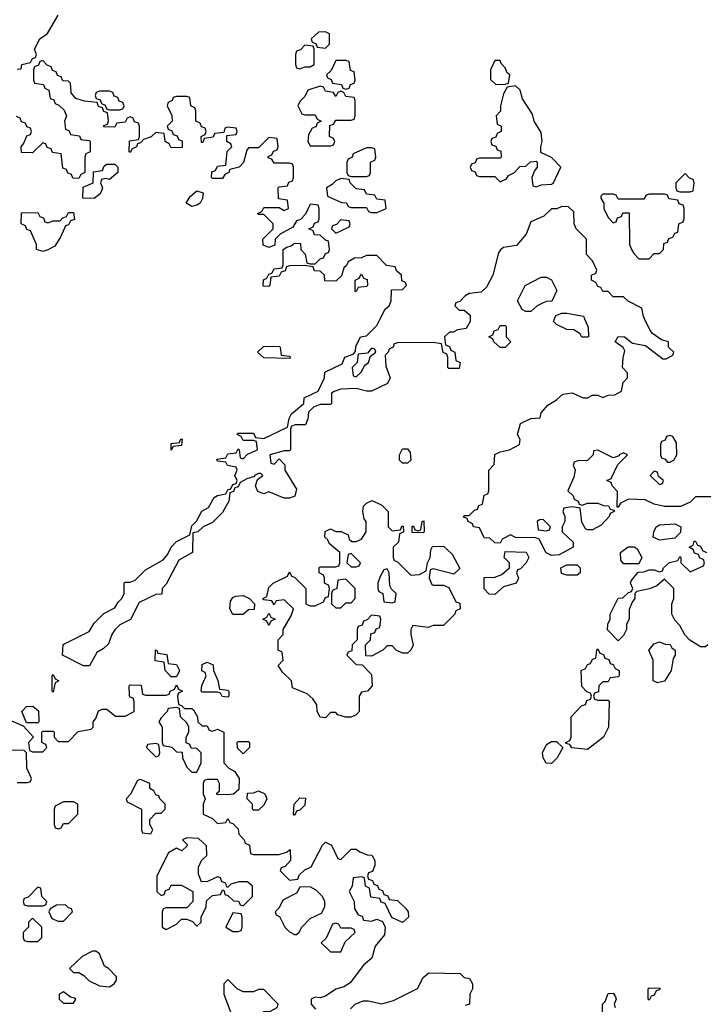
# Model space of a CAD drawing. Header units: inches. Extents: x 2710684 to 2828758, y 857022 to 965663.
# Tile 9 of 256: x 2735060 to 2737733, y 867330 to 871165. Entities that reach past the tile are written whole.
import ezdxf

# ---------------------------------------------------------------- set-up
doc = ezdxf.new("R2010")
doc.units = ezdxf.units.IN
doc.header["$MEASUREMENT"] = 0
doc.layers.add('C7836', color=7, linetype='Continuous')
doc.layers.add('C7837', color=7, linetype='Continuous')

msp = doc.modelspace()

# ---------------------------------------------------------------- linework, layer by layer
at = {"layer": 'C7836', "color": 4, "elevation": 16}
for points in [[(2736814, 870000), (2736814, 869990), (2736798, 869962), (2736763.6, 869956.4), (2736747.3, 869947.3), (2736732.7, 869947.3), (2736714, 869930), (2736718, 869898), (2736732.7, 869892.7), (2736738, 869878), (2736754, 869870), (2736758, 869838), (2736774, 869830), (2736770, 869806), (2736730, 869806), (2736726, 869810), (2736726, 869850), (2736722, 869862), (2736708.4, 869868.4), (2736702, 869902), (2736670, 869908), (2736530, 869906), (2736518, 869902), (2736514, 869890), (2736498, 869882), (2736494, 869870), (2736482, 869858), (2736484.7, 869815.3), (2736502, 869770), (2736492, 869748), (2736430, 869718), (2736410, 869718), (2736370, 869728), (2736310, 869726), (2736283.6, 869716.4), (2736274, 869710), (2736274, 869670), (2736270, 869666), (2736230, 869666), (2736203.6, 869656.4), (2736183.6, 869636.4), (2736182, 869610), (2736172.7, 869587.3), (2736132.7, 869587.3), (2736118, 869582), (2736114, 869570), (2736114, 869490), (2736110, 869486), (2736090, 869486), (2736034, 869470), (2736038, 869438), (2736050, 869434), (2736070, 869454), (2736091.6, 869431.6), (2736092, 869410), (2736136.9, 869336.9), (2736131, 869309), (2736110, 869302), (2736090, 869302), (2736030, 869326), (2736010, 869318), (2735987.3, 869327.3), (2735978, 869350), (2735986, 869374), (2736006, 869390), (2735998, 869398), (2735990, 869398), (2735974, 869390), (2735974, 869386), (2735943.6, 869376.4), (2735918, 869362), (2735910, 869346), (2735898, 869342), (2735892.7, 869327.3), (2735878, 869322), (2735874, 869290), (2735850, 869246), (2735810, 869206), (2735774, 869190), (2735754, 869170), (2735734, 869166), (2735732, 869090), (2735679.6, 869060.4), (2735630, 868966), (2735614, 868950), (2735612.7, 868927.3), (2735590, 868926), (2735525.4, 868894.6), (2735491.1, 868828.9), (2735450, 868808), (2735430, 868788), (2735418, 868770), (2735405.4, 868734.6), (2735385.4, 868714.6), (2735359.6, 868700.4), (2735331.1, 868648.9), (2735308.4, 868648.4), (2735226, 868690), (2735228.9, 868731.1), (2735330, 868782), (2735350, 868814), (2735388, 868852), (2735430, 868874), (2735443.1, 868896.9), (2735458, 868910), (2735466, 868930), (2735466, 868970), (2735470, 868974), (2735490, 868974), (2735510, 868982), (2735550, 869022), (2735619, 869061), (2735636.4, 869083.6), (2735649.1, 869110.9), (2735670, 869132), (2735722, 869158), (2735730, 869194), (2735748.4, 869211.6), (2735768.9, 869251.1), (2735794.6, 869265.4), (2735816.4, 869303.6), (2735830, 869312), (2735862, 869318), (2735870, 869334), (2735882, 869338), (2735890, 869354), (2735902, 869358), (2735906, 869370), (2735898, 869390), (2735906, 869410), (2735902, 869422), (2735868.4, 869428.4), (2735862, 869442), (2735830, 869446), (2735827.3, 869452.7), (2735862, 869458), (2735870, 869474), (2735902, 869478), (2735910, 869494), (2735914, 869490), (2735918, 869458), (2735930, 869454), (2735947.3, 869472.7), (2735986, 869490), (2735982, 869522), (2735970, 869526), (2735930, 869526), (2735922, 869542), (2735906, 869550), (2735910, 869554), (2735970, 869554), (2735978, 869538), (2736010, 869534), (2736102, 869578), (2736108.4, 869611.6), (2736118, 869630), (2736166, 869670), (2736167.3, 869692.7), (2736222, 869718), (2736246, 869770), (2736247.3, 869792.7), (2736315.3, 869824.7), (2736326, 869850), (2736358, 869862), (2736367.3, 869872.7), (2736368.4, 869891.6), (2736386, 869930), (2736410, 869934), (2736450, 869974), (2736463, 870000)], [(2737750, 869306), (2737690, 869306), (2737670, 869286), (2737631.6, 869268.4), (2737570, 869268.7), (2737530, 869278), (2737494.6, 869294.6), (2737430, 869298), (2737398, 869282), (2737390, 869266), (2737386, 869266), (2737387.3, 869327.3), (2737366, 869350), (2737362, 869362), (2737346, 869370), (2737362, 869378), (2737388, 869432), (2737426, 869470), (2737410, 869478), (2737394, 869470), (2737394, 869466), (2737370, 869458), (2737310, 869488), (2737294, 869486), (2737292, 869470), (2737270, 869448), (2737232.7, 869447.3), (2737218, 869442), (2737214, 869430), (2737222, 869410), (2737216.9, 869383.1), (2737194, 869330), (2737214, 869310), (2737218, 869298), (2737234, 869290), (2737238, 869278), (2737250, 869274), (2737270, 869282), (2737310, 869282), (2737332.7, 869272.7), (2737351.6, 869271.6), (2737358, 869258), (2737374, 869254), (2737374, 869250), (2737358, 869242), (2737354, 869230), (2737323.6, 869196.4), (2737290, 869178), (2737270, 869178), (2737262, 869182), (2737248.4, 869208.4), (2737242, 869262), (2737210, 869268), (2737178, 869262), (2737174, 869250), (2737182, 869230), (2737182, 869210), (2737172, 869190), (2737172, 869170), (2737214, 869130), (2737214, 869110), (2737159.6, 869080.4), (2737130, 869078), (2737109.1, 869089.1), (2737082, 869142), (2737067.3, 869147.3), (2736990, 869148), (2736970, 869158), (2736938, 869142), (2736930, 869126), (2736910, 869128), (2736890, 869146), (2736867.3, 869147.3), (2736850, 869186), (2736826, 869190), (2736822, 869202), (2736806, 869210), (2736802, 869222), (2736787.3, 869227.3), (2736790, 869234), (2736810, 869234), (2736830, 869254), (2736842, 869258), (2736847.3, 869272.7), (2736862, 869278), (2736867.3, 869312.7), (2736882, 869318), (2736886, 869330), (2736886, 869410), (2736907.3, 869432.7), (2736908.9, 869471.1), (2736930, 869482), (2736966, 869490), (2737006, 869510), (2737008, 869530), (2736998, 869550), (2737010, 869592), (2737050, 869612), (2737086, 869614), (2737090, 869634), (2737116.4, 869663.6), (2737150, 869684.7), (2737173.6, 869706.4), (2737210, 869711.3), (2737252.7, 869692.7), (2737270, 869692), (2737290, 869702), (2737310, 869702), (2737330, 869694), (2737350, 869702), (2737376.4, 869703.6), (2737402, 869718), (2737408.4, 869751.6), (2737426, 869770), (2737426, 869790), (2737406, 869810), (2737408.4, 869848.4), (2737415.3, 869875.3), (2737408.4, 869888.4), (2737378, 869910), (2737389, 869931), (2737414, 869930), (2737444.7, 869904.7), (2737496, 869896), (2737563.6, 869843.6), (2737576.4, 869843.6), (2737602, 869858), (2737606, 869870), (2737586, 869890), (2737586, 869910), (2737558, 869918), (2737523.1, 869943.1), (2737514.6, 869954.6), (2737492.5, 870000)], [(2737258.4, 870000), (2737272.7, 869967.3), (2737274, 869930), (2737270, 869928), (2737248.4, 869928.4), (2737242, 869942), (2737216.4, 869956.4), (2737190, 869958), (2737150, 869978), (2737138, 869990), (2737142.1, 870000)], [(2737738, 868730), (2737730, 868722), (2737710, 868722), (2737668.7, 868748.7), (2737648.7, 868768.7), (2737630, 868806), (2737610, 868826), (2737598, 868850), (2737598, 868890), (2737606, 868910), (2737606, 868950), (2737570, 868986), (2737539.6, 868960.4), (2737511.6, 868948.4), (2737462, 868938), (2737454, 868930), (2737454, 868910), (2737443.6, 868896.4), (2737432.7, 868867.3), (2737432, 868830), (2737422, 868810), (2737422, 868790), (2737410, 868766), (2737390, 868746), (2737348, 868788), (2737348.9, 868811.1), (2737358, 868830), (2737358, 868850), (2737390, 868912), (2737407.3, 868912.7), (2737430, 868934), (2737442, 868938), (2737446, 868950), (2737438, 868970), (2737440.4, 868979.6), (2737467.3, 869012.7), (2737490, 869014), (2737510, 869022), (2737530, 869022), (2737550, 869014), (2737562, 869018), (2737566, 869030), (2737588.9, 869051.1), (2737622, 869058), (2737630, 869074), (2737634, 869070), (2737634, 869050), (2737670, 869014), (2737722, 869038), (2737726, 869050), (2737722, 869062), (2737707.3, 869067.3), (2737702, 869082), (2737687.3, 869087.3), (2737682, 869102), (2737666, 869110), (2737682, 869118), (2737686, 869134), (2737690, 869134), (2737698, 869118), (2737710, 869114), (2737718, 869098), (2737734, 869090)], [(2735010, 868442), (2735074, 868414), (2735114, 868370), (2735094, 868350), (2735098, 868318), (2735110, 868314), (2735150, 868314), (2735166, 868330), (2735162, 868342), (2735146, 868350), (2735146, 868390), (2735150, 868394), (2735190, 868394), (2735194, 868390), (2735194, 868370), (2735210, 868354), (2735250, 868354), (2735287.3, 868392.7), (2735338, 868402), (2735346, 868410), (2735346, 868430), (2735356.4, 868443.6), (2735367.3, 868472.7), (2735380.4, 868479.6), (2735399.6, 868479.6), (2735432.7, 868452.7), (2735470, 868452), (2735506, 868470), (2735506, 868510), (2735502, 868522), (2735490, 868526), (2735487.3, 868532.7), (2735486, 868570), (2735490, 868574), (2735532.7, 868572.7), (2735538, 868538), (2735550, 868534), (2735630, 868534), (2735642, 868538), (2735646, 868550), (2735662, 868558), (2735670, 868574), (2735678, 868558), (2735694, 868550), (2735678, 868542), (2735674, 868530), (2735678, 868498), (2735690, 868494), (2735702, 868482), (2735730, 868482), (2735736.9, 868476.9), (2735752, 868450), (2735754, 868430), (2735770, 868414), (2735790, 868414), (2735798, 868398), (2735810, 868394), (2735830, 868402), (2735854, 868390), (2735854, 868270), (2735874, 868250), (2735896.9, 868236.9), (2735914, 868210), (2735912.7, 868167.3), (2735891.6, 868148.4), (2735870, 868146), (2735827.3, 868147.3), (2735827.3, 868152.7), (2735838, 868162), (2735838, 868190), (2735830, 868206), (2735790, 868206), (2735778, 868202), (2735774, 868190), (2735774, 868150), (2735782, 868130), (2735774, 868110), (2735774, 868070), (2735810, 868054), (2735830, 868034), (2735862, 868038), (2735870, 868054), (2735878, 868038), (2735890, 868034), (2735910, 868014), (2735912.7, 867992.7), (2735934, 867970), (2735938, 867958), (2735954, 867950), (2735958, 867918), (2735970, 867914), (2736070, 867914), (2736098, 867922), (2736112.7, 867932.7), (2736114, 867890), (2736092.7, 867867.3), (2736078, 867862), (2736074, 867850), (2736110, 867814), (2736142, 867818), (2736147.3, 867832.7), (2736170, 867854), (2736194.6, 867865.4), (2736238, 867950), (2736250, 867962), (2736274, 867950), (2736298, 867898), (2736310, 867894), (2736350, 867934), (2736370, 867934), (2736383.6, 867923.6), (2736412.7, 867912.7), (2736431.1, 867911.1), (2736442, 867890), (2736442, 867870), (2736432.7, 867847.3), (2736418, 867842), (2736414, 867830), (2736418, 867818), (2736432.7, 867812.7), (2736438, 867798), (2736452.7, 867792.7), (2736458, 867778), (2736472.7, 867772.7), (2736478, 867758), (2736492.7, 867752.7), (2736498, 867738), (2736530, 867734), (2736563.6, 867703.6), (2736572, 867690), (2736574, 867670), (2736550, 867648), (2736508, 867668), (2736482, 867722), (2736467.3, 867727.3), (2736462, 867742), (2736427.3, 867747.3), (2736422, 867782), (2736406, 867790), (2736402, 867822), (2736390, 867826), (2736358, 867822), (2736354, 867790), (2736342, 867770), (2736362, 867730), (2736363.6, 867703.6), (2736378, 867678), (2736392.7, 867672.7), (2736398, 867658), (2736430, 867654), (2736450, 867662), (2736472.7, 867652.7), (2736482, 867630), (2736479.6, 867600.4), (2736443.6, 867556.4), (2736430.9, 867509.1), (2736398, 867482), (2736346.4, 867413.6), (2736322, 867398), (2736290, 867388.7), (2736250, 867362), (2736230, 867355.3), (2736210, 867358), (2736194, 867350), (2736194, 867330), (2736211.6, 867311.6)], [(2735050, 868194), (2735090, 868194), (2735102, 868198), (2735106, 868210), (2735088, 868250), (2735086, 868310), (2735078, 868318), (2735020.4, 868320.4)], [(2736347.3, 867312.7), (2736366, 867330), (2736396.4, 867343.6), (2736416.4, 867343.6), (2736470, 867331.3), (2736514.6, 867345.4), (2736608.4, 867391.6), (2736630, 867434), (2736652.7, 867452.7), (2736774, 867450), (2736790, 867434), (2736811.1, 867431.1), (2736822, 867410), (2736822, 867390), (2736812, 867370), (2736811.3, 867330), (2736794, 867326)], [(2737327.3, 867272.7), (2737328.7, 867330), (2737339, 867341), (2737350, 867372), (2737370, 867374), (2737379.6, 867359.6), (2737382, 867350), (2737374, 867330), (2737378, 867318)]]:
    msp.add_lwpolyline(points, dxfattribs=at)
for points in [[(2736930, 869888), (2736906, 869910), (2736902, 869922), (2736886, 869930), (2736902, 869938), (2736907.3, 869952.7), (2736922, 869958), (2736930, 869974), (2736950, 869974), (2736954, 869970), (2736954, 869930), (2736972, 869910), (2736950, 869888)], [(2736110, 869846), (2736010, 869848), (2735986, 869870), (2736008.4, 869891.6), (2736070, 869894), (2736074, 869890), (2736078, 869858), (2736110, 869854), (2736114, 869850)], [(2736430, 869886), (2736414, 869866), (2736378, 869862), (2736374, 869830), (2736354, 869810), (2736358, 869778), (2736370, 869774), (2736390, 869794), (2736402, 869818), (2736418, 869830), (2736426, 869854), (2736446, 869870), (2736442, 869882)], [(2735650, 869488), (2735650, 869514), (2735682, 869518), (2735686, 869530), (2735692.7, 869532.7), (2735690, 869506), (2735658, 869502)], [(2737590, 869546), (2737578, 869542), (2737572.7, 869527.3), (2737558, 869522), (2737554, 869510), (2737554, 869470), (2737558, 869458), (2737572.7, 869452.7), (2737582, 869442), (2737590, 869442), (2737606, 869450), (2737618, 869470), (2737616.4, 869516.4), (2737602, 869542)], [(2736550, 869438), (2736538, 869450), (2736538, 869470), (2736550, 869494), (2736570, 869494), (2736579.6, 869479.6), (2736582, 869450), (2736570, 869438)], [(2737530, 869406), (2737514, 869390), (2737550, 869354), (2737562, 869358), (2737566, 869370), (2737546, 869386), (2737542, 869402)], [(2736510, 869174), (2736542, 869178), (2736547.3, 869192.7), (2736552.7, 869192.7), (2736554, 869170), (2736538, 869162), (2736534, 869130), (2736514, 869110), (2736514, 869070), (2736518, 869058), (2736530, 869054), (2736582, 869002), (2736616.4, 869003.6), (2736642, 869018), (2736648, 869050), (2736658, 869070), (2736660.4, 869099.6), (2736667.3, 869112.7), (2736710, 869114), (2736743.6, 869083.6), (2736772.7, 869027.3), (2736750, 869006), (2736670, 869026), (2736658, 869022), (2736654, 868990), (2736664.7, 868964.7), (2736670, 868962), (2736710, 868962), (2736730, 868954), (2736758, 868898), (2736772.7, 868892.7), (2736774, 868870), (2736758, 868862), (2736754, 868850), (2736710, 868806), (2736670, 868806), (2736650, 868798), (2736590, 868806), (2736582, 868790), (2736582, 868770), (2736591.1, 868728.9), (2736582, 868710), (2736570, 868698), (2736550, 868698), (2736526, 868710), (2736510, 868726), (2736490, 868726), (2736474, 868710), (2736430, 868686), (2736407.3, 868687.3), (2736406, 868730), (2736426, 868750), (2736427.3, 868772.7), (2736442, 868778), (2736447.3, 868792.7), (2736462, 868798), (2736466, 868830), (2736462, 868842), (2736430, 868846), (2736412.7, 868827.3), (2736398, 868822), (2736392.7, 868807.3), (2736378, 868802), (2736374, 868790), (2736374, 868750), (2736354, 868730), (2736352.7, 868707.3), (2736338, 868702), (2736334, 868690), (2736370, 868654), (2736392.7, 868652.7), (2736430, 868614), (2736432, 868570), (2736414, 868550), (2736390, 868546), (2736382, 868530), (2736382, 868470), (2736370, 868458), (2736350, 868448), (2736328.4, 868448.4), (2736298, 868458), (2736290, 868466), (2736270, 868466), (2736250, 868446), (2736230, 868448), (2736218, 868470), (2736216.4, 868496.4), (2736200.4, 868520.4), (2736179, 868539), (2736122, 868562), (2736118, 868590), (2736083.1, 868623.1), (2736066, 868650), (2736086, 868670), (2736082, 868702), (2736066, 868710), (2736066, 868750), (2736086, 868770), (2736086, 868790), (2736116.4, 868843.6), (2736126, 868870), (2736090, 868906), (2736058, 868902), (2736050, 868886), (2736042, 868902), (2736010, 868906), (2736006, 868910), (2736022, 868918), (2736030, 868954), (2736046, 868970), (2736102, 868998), (2736110, 869014), (2736118, 868998), (2736130, 868994), (2736174, 868950), (2736174, 868890), (2736190, 868882), (2736210, 868882), (2736242, 868898), (2736250, 868914), (2736262, 868918), (2736266, 868950), (2736262, 868962), (2736246, 868970), (2736246, 868990), (2736242, 869002), (2736226, 869010), (2736226, 869030), (2736230, 869034), (2736290, 869034), (2736302, 869038), (2736306, 869050), (2736306, 869090), (2736264.7, 869124.7), (2736259, 869139), (2736248, 869150), (2736248.4, 869171.6), (2736270, 869182), (2736290, 869172), (2736311.1, 869171.1), (2736338, 869158), (2736342, 869142), (2736352.7, 869132.7), (2736370, 869132), (2736390, 869142), (2736408, 869170), (2736408, 869210), (2736401.2, 869221.2), (2736395.3, 869250), (2736398, 869270), (2736410, 869282), (2736432, 869292), (2736470, 869274), (2736494, 869250), (2736494, 869190)], [(2736630, 869166), (2736587.3, 869167.3), (2736587.3, 869192.7), (2736592.7, 869192.7), (2736598, 869178), (2736610, 869174), (2736622, 869178), (2736626, 869210), (2736632.7, 869212.7), (2736634, 869170)], [(2737098, 869218), (2737083.6, 869216.4), (2737074, 869210), (2737078, 869178), (2737110, 869174), (2737122, 869178), (2737126, 869190), (2737106, 869210)], [(2737550, 869138), (2737526, 869150), (2737528, 869170), (2737538, 869190), (2737550, 869198), (2737610, 869202), (2737634, 869190), (2737632.7, 869167.3), (2737610, 869146)], [(2736910, 868926), (2736887.3, 868927.3), (2736868.4, 868948.4), (2736867.3, 868992.7), (2736910, 868994), (2736936.4, 869003.6), (2736966, 869030), (2736966, 869050), (2736946, 869070), (2736950, 869094), (2737031.3, 869091.3), (2737042, 869070), (2737030.9, 869049.1), (2737010, 869026), (2736998, 869022), (2736994, 869010), (2737002, 868990), (2736992, 868970), (2736943.6, 868956.4)], [(2737410, 869046), (2737400.4, 869060.4), (2737398, 869090), (2737428.4, 869111.6), (2737451.6, 869111.6), (2737463.6, 869103.6), (2737482, 869070), (2737470, 869046)], [(2736350, 869086), (2736338, 869082), (2736334, 869050), (2736350, 869034), (2736370, 869034), (2736382, 869038), (2736386, 869050)], [(2736490, 869026), (2736478, 869022), (2736463.6, 868996.4), (2736454, 868970), (2736454, 868950), (2736458, 868938), (2736474, 868930), (2736478, 868898), (2736510, 868894), (2736522, 868898), (2736526, 868930), (2736507.3, 868947.3), (2736500.4, 868960.4), (2736498, 869010)], [(2737190, 869002), (2737168.4, 869008.4), (2737166, 869030), (2737190, 869042), (2737230, 869042), (2737242, 869030), (2737242, 869010), (2737230, 869002)], [(2736330, 868986), (2736298, 868982), (2736294, 868950), (2736278, 868942), (2736274, 868930), (2736274, 868890), (2736290, 868874), (2736310, 868874), (2736330, 868894), (2736350, 868894), (2736366, 868910), (2736366, 868950)], [(2735890, 868848), (2735878, 868870), (2735880.4, 868899.6), (2735890, 868914), (2735900.4, 868919.6), (2735930, 868922), (2735954, 868910), (2735974, 868890), (2735972.7, 868867.3), (2735950, 868866), (2735930, 868848)], [(2736030, 868806), (2736022, 868822), (2736006, 868830), (2736022, 868838), (2736030, 868854), (2736038, 868838), (2736054, 868830), (2736038, 868822)], [(2735650, 868606), (2735626, 868630), (2735622, 868662), (2735587.3, 868667.3), (2735588.9, 868711.1), (2735594, 868710), (2735598, 868698), (2735632.7, 868692.7), (2735638, 868658), (2735670, 868654), (2735682, 868630), (2735670, 868606)], [(2737310, 868514), (2737350, 868514), (2737354, 868510), (2737351.3, 868410), (2737332, 868370), (2737270, 868322), (2737208.7, 868328.7), (2737202, 868342), (2737186, 868346), (2737186, 868350), (2737202, 868358), (2737206, 868370), (2737206, 868450), (2737247.3, 868492.7), (2737262, 868498), (2737267.3, 868512.7), (2737282, 868518), (2737286, 868530), (2737282, 868542), (2737267.3, 868547.3), (2737248.4, 868568.4), (2737246, 868630), (2737262, 868638), (2737270, 868654), (2737282, 868658), (2737290, 868674), (2737302, 868678), (2737306, 868710), (2737310, 868714), (2737318, 868698), (2737332.7, 868692.7), (2737338, 868678), (2737352.7, 868672.7), (2737358, 868658), (2737370, 868654), (2737378, 868638), (2737394, 868630), (2737394, 868610), (2737390, 868606), (2737358, 868602), (2737350, 868586), (2737330, 868586), (2737314, 868570), (2737312.7, 868547.3), (2737298, 868542), (2737294, 868530), (2737298, 868518)], [(2737542, 868582), (2737526, 868590), (2737526, 868670), (2737508.7, 868710), (2737530, 868734), (2737550, 868742), (2737572.7, 868732.7), (2737591.6, 868731.6), (2737598, 868718), (2737612, 868710), (2737612, 868690), (2737603.6, 868676.4), (2737596, 868630), (2737570, 868588.7)], [(2735870, 868526), (2735848.4, 868528.4), (2735842, 868542), (2735830, 868546), (2735770, 868546), (2735766, 868550), (2735768.4, 868571.6), (2735786, 868610), (2735782, 868622), (2735768.4, 868628.4), (2735770, 868654), (2735790, 868662), (2735812.7, 868652.7), (2735814, 868630), (2735831.6, 868591.6), (2735838, 868558), (2735870, 868554), (2735874, 868550), (2735874, 868530)], [(2735190, 868546), (2735186, 868550), (2735186, 868610), (2735190, 868614), (2735198, 868598), (2735212, 868590), (2735198, 868582)], [(2735086, 868426), (2735068, 868470), (2735086, 868490), (2735111.6, 868491.6), (2735132.7, 868472.7), (2735134, 868430), (2735130, 868426)], [(2735670, 868486), (2735638, 868482), (2735634, 868470), (2735610, 868446), (2735602, 868430), (2735614, 868410), (2735614, 868350), (2735618, 868338), (2735651.6, 868331.6), (2735670, 868314), (2735692.7, 868312.7), (2735694, 868290), (2735710, 868254), (2735730, 868234), (2735750, 868234), (2735766, 868270), (2735766, 868310), (2735750, 868326), (2735727.3, 868327.3), (2735722, 868342), (2735708, 868348), (2735708, 868370), (2735718, 868390), (2735718, 868410), (2735710, 868426), (2735686, 868450), (2735682, 868482)], [(2735590, 868346), (2735558, 868342), (2735554, 868330), (2735590, 868294), (2735602, 868298), (2735606, 868310), (2735602, 868342)], [(2735930, 868306), (2735907.3, 868327.3), (2735906, 868350), (2735910, 868354), (2735950, 868354), (2735954, 868350), (2735954, 868330)], [(2737130, 868268), (2737108.9, 868268.9), (2737098, 868290), (2737095.3, 868310), (2737110, 868342), (2737130, 868354), (2737150, 868354), (2737174, 868330), (2737152, 868290)], [(2735530, 868206), (2735518, 868202), (2735491.6, 868148.4), (2735474, 868130), (2735478, 868118), (2735534, 868090), (2735534, 868010), (2735538, 867998), (2735570, 867994), (2735578, 868010), (2735566, 868030), (2735566, 868050), (2735590, 868074), (2735610, 868074), (2735626, 868090), (2735626, 868110), (2735606, 868130), (2735602, 868142), (2735590, 868146), (2735582, 868162), (2735566, 868170), (2735566, 868190)], [(2735970, 868086), (2735966, 868090), (2735966, 868110), (2735946, 868130), (2735947.3, 868152.7), (2735970, 868154), (2735990, 868162), (2736014, 868150), (2736022, 868130), (2736010, 868106), (2735990, 868086)], [(2736130, 868066), (2736126, 868070), (2736128, 868110), (2736150, 868134), (2736172.7, 868132.7), (2736170, 868106), (2736150, 868086), (2736138, 868082)], [(2735270, 868118), (2735230, 868118), (2735198, 868102), (2735194, 868090), (2735194, 868030), (2735198, 868018), (2735210, 868014), (2735222, 868018), (2735230, 868034), (2735250, 868034), (2735286, 868070), (2735286, 868110)], [(2735710, 867978), (2735694, 867970), (2735712, 867952), (2735710, 867946), (2735691.6, 867928.4), (2735670, 867938), (2735639.6, 867920.4), (2735594, 867830), (2735594, 867770), (2735610, 867754), (2735622, 867758), (2735627.3, 867772.7), (2735642, 867778), (2735650, 867794), (2735690, 867794), (2735734, 867770), (2735734, 867730), (2735710, 867706), (2735630, 867706), (2735618, 867702), (2735614, 867690), (2735614, 867630), (2735630, 867622), (2735670, 867642), (2735690, 867662), (2735710, 867662), (2735732, 867652), (2735750, 867634), (2735766, 867650), (2735766, 867670), (2735786, 867710), (2735787.3, 867732.7), (2735810, 867754), (2735842, 867758), (2735850, 867774), (2735854, 867774), (2735858, 867758), (2735870, 867754), (2735892.7, 867732.7), (2735911.6, 867731.6), (2735918, 867718), (2735930, 867714), (2735966, 867750), (2735966, 867790), (2735947.3, 867807.3), (2735912.7, 867807.3), (2735882, 867798), (2735870, 867786), (2735866, 867786), (2735862, 867802), (2735847.3, 867807.3), (2735842, 867822), (2735830, 867826), (2735791.6, 867808.4), (2735767.3, 867807.3), (2735756.4, 867836.4), (2735756.4, 867863.6), (2735768, 867890), (2735788, 867910), (2735787.3, 867947.3), (2735756.4, 867976.4)], [(2735130, 867786), (2735092.7, 867747.3), (2735078, 867742), (2735074, 867730), (2735078, 867718), (2735090, 867714), (2735150, 867714), (2735162, 867718), (2735166, 867730), (2735146, 867750), (2735142, 867782)], [(2736190, 867788), (2736150, 867786), (2736136.9, 867763.1), (2736084.7, 867735.3), (2736070, 867706), (2736054, 867690), (2736058, 867678), (2736071.6, 867671.6), (2736092, 867630), (2736110, 867612), (2736130, 867602), (2736138, 867602), (2736148.4, 867611.6), (2736158, 867630), (2736190, 867664.7), (2736234.6, 867685.4), (2736248, 867710), (2736248, 867730), (2736238, 867750), (2736214.6, 867774.6)], [(2735238, 867718), (2735203.6, 867716.4), (2735178, 867702), (2735174, 867690), (2735184.7, 867664.7), (2735210, 867654), (2735230, 867654), (2735266, 867690), (2735262, 867702), (2735250, 867706)], [(2735890, 867686), (2735862, 867630), (2735890, 867614), (2735910, 867614), (2735922, 867618), (2735926, 867630), (2735926, 867670), (2735922, 867682)], [(2735110, 867666), (2735094, 867650), (2735094, 867630), (2735074, 867610), (2735074, 867590), (2735078, 867578), (2735090, 867574), (2735130, 867574), (2735146, 867590), (2735146, 867630)], [(2736290, 867646), (2736278, 867642), (2736252.7, 867587.3), (2736234, 867570), (2736270, 867534), (2736310, 867534), (2736327.3, 867572.7), (2736366, 867610), (2736362, 867622), (2736350, 867626), (2736310, 867626), (2736302, 867642)], [(2735356.4, 867536.4), (2735343.6, 867536.4), (2735303.6, 867516.4), (2735254, 867470), (2735270, 867454), (2735290, 867454), (2735310, 867442), (2735330, 867422), (2735370, 867402), (2735410, 867398), (2735428, 867410), (2735436.4, 867423.6), (2735436.4, 867436.4), (2735406, 867470), (2735390, 867478), (2735370, 867526)], [(2735870, 867426), (2735854, 867410), (2735854, 867370), (2735881, 867301), (2735899.6, 867279.6), (2735903.6, 867243.6), (2735923.6, 867223.6), (2735950, 867224.7), (2735970, 867232), (2735978, 867242), (2735998, 867290), (2736010, 867302), (2736036.4, 867303.6), (2736062, 867318), (2736066, 867330), (2736010, 867388), (2735990, 867388), (2735970, 867378), (2735930, 867378), (2735906, 867390)], [(2735230, 867378), (2735214, 867370), (2735214, 867350), (2735230, 867334), (2735270, 867334), (2735278, 867350), (2735273.6, 867353.6), (2735258, 867358)], [(2737510, 867346), (2737506, 867350), (2737506, 867390), (2737510, 867394), (2737552.7, 867392.7), (2737550, 867386), (2737538, 867382), (2737530, 867366), (2737518, 867362)]]:
    msp.add_lwpolyline(points, close=True, dxfattribs=at)
at = {"layer": 'C7837', "color": 4, "elevation": 16}
for points in [[(2735050, 870972), (2735066, 870974), (2735068, 870990), (2735102, 870998), (2735110, 871014), (2735122, 871018), (2735126, 871030), (2735118, 871050), (2735138, 871090), (2735168.4, 871111.6), (2735210, 871182)], [(2736463, 870000), (2736482, 870038), (2736498, 870050), (2736506, 870070), (2736507.3, 870112.7), (2736550, 870114), (2736566, 870130), (2736562, 870142), (2736547.3, 870147.3), (2736546, 870170), (2736527.3, 870187.3), (2736522, 870202), (2736487.3, 870207.3), (2736450, 870246), (2736410, 870246), (2736390, 870238), (2736363.6, 870236.4), (2736338, 870222), (2736332.7, 870207.3), (2736322, 870198), (2736312.7, 870167.3), (2736290, 870146), (2736247.3, 870147.3), (2736246, 870170), (2736230, 870186), (2736207.3, 870187.3), (2736202, 870202), (2736167.3, 870207.3), (2736110, 870206), (2736098, 870202), (2736092.7, 870187.3), (2736078, 870182), (2736070, 870166), (2736038, 870162), (2736034, 870130), (2736030, 870126), (2736007.3, 870127.3), (2736008.4, 870151.6), (2736022, 870158), (2736030, 870174), (2736042, 870178), (2736050, 870194), (2736082, 870198), (2736086, 870210), (2736086, 870270), (2736100.4, 870279.6), (2736116.4, 870283.6), (2736130, 870294), (2736152.7, 870292.7), (2736154, 870270), (2736171.6, 870251.6), (2736178, 870218), (2736190, 870214), (2736210, 870214), (2736230, 870234), (2736242, 870238), (2736250, 870254), (2736262, 870258), (2736266, 870270), (2736262, 870302), (2736250, 870306), (2736230, 870326), (2736207.3, 870327.3), (2736202, 870342), (2736186, 870350), (2736202, 870358), (2736207.3, 870372.7), (2736222, 870378), (2736226, 870390), (2736226, 870430), (2736222, 870442), (2736190, 870446), (2736172, 870408), (2736152.7, 870387.3), (2736138, 870382), (2736123.6, 870356.4), (2736074, 870330), (2736054, 870310), (2736052.7, 870287.3), (2736030, 870278), (2736007.3, 870287.3), (2736006, 870310), (2736046, 870350), (2736046, 870370), (2736010, 870406), (2735990, 870406), (2735986, 870410), (2736002, 870418), (2736010, 870434), (2736070, 870434), (2736090, 870422), (2736106, 870430), (2736102, 870462), (2736067.3, 870467.3), (2736066, 870510), (2736070, 870514), (2736102, 870518), (2736107.3, 870532.7), (2736122, 870538), (2736126, 870550), (2736126, 870590), (2736122, 870602), (2736110, 870606), (2736050, 870606), (2736042, 870622), (2736027.3, 870627.3), (2736027.3, 870632.7), (2736042, 870638), (2736047.3, 870652.7), (2736062, 870658), (2736066, 870670), (2736062, 870702), (2736030, 870706), (2735990, 870666), (2735950, 870666), (2735943.6, 870656.4), (2735931.6, 870608.4), (2735914, 870590), (2735878, 870582), (2735874, 870570), (2735858, 870562), (2735850, 870546), (2735810, 870546), (2735806, 870550), (2735807.3, 870572.7), (2735822, 870578), (2735830, 870594), (2735862, 870598), (2735868, 870652), (2735886, 870670), (2735882, 870682), (2735866, 870690), (2735866, 870714), (2735902, 870718), (2735906, 870730), (2735902, 870742), (2735870, 870746), (2735858, 870742), (2735854, 870726), (2735818, 870722), (2735812.7, 870707.3), (2735778, 870702), (2735772.7, 870687.3), (2735767.3, 870687.3), (2735766, 870710), (2735782, 870718), (2735786, 870730), (2735782, 870742), (2735767.3, 870747.3), (2735762, 870762), (2735746, 870770), (2735746, 870810), (2735742, 870822), (2735726, 870830), (2735722, 870862), (2735710, 870866), (2735670, 870866), (2735658, 870862), (2735654, 870850), (2735638, 870842), (2735634, 870830), (2735651.6, 870791.6), (2735654, 870770), (2735634, 870750), (2735638, 870738), (2735652.7, 870732.7), (2735658, 870718), (2735672.7, 870712.7), (2735678, 870698), (2735692.7, 870692.7), (2735692.7, 870667.3), (2735650, 870666), (2735642, 870682), (2735626, 870690), (2735622, 870722), (2735590, 870726), (2735571.6, 870708.4), (2735542, 870698), (2735530, 870686), (2735518, 870682), (2735514, 870670), (2735498, 870662), (2735490, 870648), (2735486, 870650), (2735487.3, 870692.7), (2735522, 870698), (2735526, 870710), (2735526, 870750), (2735522, 870762), (2735507.3, 870767.3), (2735502, 870782), (2735490, 870786), (2735478, 870782), (2735470, 870766), (2735438, 870762), (2735430, 870746), (2735387.3, 870747.3), (2735387.3, 870752.7), (2735402, 870758), (2735406, 870770), (2735402, 870802), (2735387.3, 870807.3), (2735382, 870822), (2735367.3, 870827.3), (2735362, 870842), (2735312.7, 870847.3), (2735278, 870858), (2735260.4, 870880.4), (2735258, 870918), (2735250, 870926), (2735227.3, 870927.3), (2735222, 870942), (2735207.3, 870947.3), (2735202, 870962), (2735187.3, 870967.3), (2735182, 870982), (2735167.3, 870987.3), (2735150, 871006), (2735138, 871002), (2735132.7, 870987.3), (2735118, 870982), (2735114, 870970), (2735114, 870930), (2735118, 870918), (2735152.7, 870912.7), (2735158, 870898), (2735174, 870890), (2735178, 870858), (2735192.7, 870852.7), (2735198, 870838), (2735212.7, 870832.7), (2735232.7, 870812.7), (2735242, 870790), (2735234, 870770), (2735238, 870738), (2735252.7, 870732.7), (2735258, 870718), (2735292.7, 870712.7), (2735298, 870698), (2735330, 870694), (2735334, 870690), (2735334, 870650), (2735318, 870642), (2735314, 870630), (2735314, 870570), (2735298, 870562), (2735290, 870546), (2735267.3, 870547.3), (2735262, 870562), (2735247.3, 870567.3), (2735242, 870582), (2735227.3, 870587.3), (2735222, 870642), (2735187.3, 870647.3), (2735182, 870662), (2735167.3, 870667.3), (2735162, 870682), (2735150, 870686), (2735110, 870646), (2735067.3, 870647.3), (2735066, 870670), (2735076.4, 870683.6), (2735087.3, 870712.7), (2735102, 870718), (2735106, 870730), (2735102, 870742), (2735087.3, 870747.3), (2735082, 870762), (2735067.3, 870767.3), (2735062, 870782), (2735047.3, 870787.3)], [(2737492.5, 870000), (2737488.4, 870008.4), (2737482, 870042), (2737428.4, 870068.4), (2737410, 870086), (2737370, 870086), (2737350, 870106), (2737330, 870106), (2737322, 870122), (2737310, 870126), (2737302, 870142), (2737286, 870150), (2737286, 870170), (2737302, 870178), (2737306, 870190), (2737290, 870226), (2737266, 870250), (2737266, 870310), (2737226, 870350), (2737218, 870370), (2737216.4, 870416.4), (2737196.4, 870436.4), (2737170, 870438), (2737151.3, 870428.7), (2737130, 870428.7), (2737099.8, 870400.2), (2737050, 870378), (2737031.3, 870330), (2736994.4, 870285.6), (2736942.8, 870277.2), (2736931.1, 870268.9), (2736923.6, 870256.4), (2736902, 870170), (2736876.9, 870123.1), (2736856, 870104), (2736810, 870098), (2736794, 870090), (2736772.7, 870067.3), (2736758, 870062), (2736754, 870050), (2736770, 870034), (2736790, 870034), (2736814, 870014), (2736814, 870000)], [(2737142.1, 870000), (2737147.3, 870012.7), (2737170, 870022), (2737190, 870022), (2737254, 870010), (2737258.4, 870000)]]:
    msp.add_lwpolyline(points, dxfattribs=at)
for points in [[(2736250, 871118), (2736223.6, 871116.4), (2736194, 871090), (2736198, 871078), (2736212.7, 871072.7), (2736218, 871058), (2736250, 871054), (2736266, 871070), (2736266, 871110)], [(2736170, 871066), (2736152.7, 871047.3), (2736138, 871042), (2736134, 871030), (2736134, 870990), (2736138, 870978), (2736150, 870974), (2736170, 870982), (2736190, 870982), (2736206, 870990), (2736206, 871050), (2736202, 871062)], [(2736330, 871006), (2736290, 871006), (2736272.7, 870967.3), (2736254, 870950), (2736258, 870938), (2736272.7, 870932.7), (2736278, 870918), (2736312.7, 870912.7), (2736318, 870898), (2736330, 870894), (2736342, 870898), (2736347.3, 870912.7), (2736362, 870918), (2736366, 870930), (2736362, 870962), (2736347.3, 870967.3), (2736342, 871002)], [(2736930, 871006), (2736910, 871006), (2736892, 870970), (2736892.7, 870932.7), (2736912.7, 870912.7), (2736950, 870914), (2736962, 870918), (2736968, 870950), (2736958, 870958), (2736950, 870978), (2736934, 870994)], [(2736230, 870906), (2736182, 870890), (2736170, 870866), (2736150, 870846), (2736142, 870830), (2736158, 870798), (2736170, 870794), (2736210, 870794), (2736218, 870778), (2736234, 870770), (2736218, 870762), (2736212.7, 870747.3), (2736198, 870742), (2736183.6, 870716.4), (2736182, 870690), (2736190, 870674), (2736270, 870674), (2736282, 870678), (2736286, 870690), (2736282, 870702), (2736266, 870710), (2736267.3, 870752.7), (2736282, 870758), (2736290, 870774), (2736350, 870774), (2736362, 870778), (2736366, 870790), (2736366, 870850), (2736362, 870862), (2736330, 870866), (2736322, 870882), (2736310, 870886), (2736298, 870882), (2736290, 870866), (2736282, 870882), (2736250, 870886), (2736242, 870902)], [(2736990, 870908), (2736958, 870902), (2736943.6, 870876.4), (2736931.3, 870830), (2736931.6, 870808.4), (2736914, 870790), (2736918, 870758), (2736934, 870750), (2736934, 870730), (2736918, 870722), (2736912.7, 870707.3), (2736898, 870702), (2736894, 870690), (2736898, 870678), (2736912.7, 870672.7), (2736918, 870658), (2736932.7, 870652.7), (2736934, 870630), (2736930, 870626), (2736850, 870626), (2736838, 870622), (2736832.7, 870607.3), (2736818, 870602), (2736814, 870590), (2736818, 870578), (2736832.7, 870572.7), (2736838, 870558), (2736850, 870554), (2736910, 870554), (2736930, 870534), (2736954.6, 870545.4), (2736962, 870558), (2736986, 870570), (2737007.3, 870592.7), (2737030, 870594), (2737048.4, 870611.6), (2737070, 870614), (2737074, 870610), (2737074, 870590), (2737063.6, 870576.4), (2737054, 870550), (2737058, 870518), (2737070, 870514), (2737090, 870522), (2737130, 870524.7), (2737138, 870530), (2737166, 870590), (2737130, 870628), (2737088, 870648), (2737088, 870670), (2737094, 870690), (2737090, 870726), (2737062, 870770), (2737056.5, 870796.5), (2737017.2, 870857.2), (2737008, 870890)], [(2735410, 870886), (2735370, 870886), (2735358, 870882), (2735354, 870870), (2735358, 870858), (2735372.7, 870852.7), (2735378, 870838), (2735392.7, 870832.7), (2735398, 870818), (2735410, 870814), (2735450, 870814), (2735462, 870818), (2735466, 870830), (2735462, 870842), (2735447.3, 870847.3), (2735442, 870862), (2735427.3, 870867.3), (2735422, 870882)], [(2736430, 870666), (2736410, 870666), (2736358, 870642), (2736354, 870630), (2736338, 870622), (2736334, 870610), (2736334, 870570), (2736338, 870558), (2736350, 870554), (2736410, 870554), (2736422, 870558), (2736426, 870570), (2736426, 870610), (2736442, 870618), (2736446, 870630), (2736442, 870662)], [(2735410, 870542), (2735394, 870546), (2735378, 870542), (2735374, 870530), (2735382, 870510), (2735379.6, 870500.4), (2735372.7, 870487.3), (2735350, 870468), (2735306, 870470), (2735307.3, 870512.7), (2735346, 870530), (2735347.3, 870572.7), (2735382, 870578), (2735387.3, 870592.7), (2735398, 870602), (2735430, 870602), (2735442, 870590), (2735442, 870570)], [(2736310, 870546), (2736290, 870538), (2736276.9, 870523.1), (2736254, 870510), (2736258, 870478), (2736312.7, 870452.7), (2736331.6, 870451.6), (2736338, 870438), (2736350, 870434), (2736410, 870434), (2736418, 870418), (2736430, 870414), (2736450, 870414), (2736470, 870422), (2736486, 870430), (2736482, 870462), (2736450, 870466), (2736442, 870482), (2736410, 870486), (2736402, 870502), (2736370, 870506), (2736346, 870530), (2736342, 870542)], [(2737650, 870566), (2737614, 870530), (2737614, 870510), (2737618, 870498), (2737630, 870494), (2737670, 870494), (2737682, 870498), (2737686, 870530), (2737682, 870542), (2737667.3, 870547.3)], [(2735730, 870438), (2735708, 870450), (2735723.1, 870476.9), (2735750, 870498), (2735774, 870490), (2735771.3, 870468.7), (2735762, 870450), (2735750, 870442)], [(2737570, 870486), (2737510, 870486), (2737498, 870482), (2737490, 870466), (2737390, 870466), (2737382, 870482), (2737370, 870486), (2737330, 870486), (2737322, 870478), (2737322, 870470), (2737334, 870450), (2737334, 870430), (2737350, 870394), (2737370, 870374), (2737382, 870378), (2737387.3, 870392.7), (2737402, 870398), (2737407.3, 870412.7), (2737432.7, 870412.7), (2737434, 870290), (2737442, 870270), (2737450, 870254), (2737470, 870234), (2737510, 870234), (2737530, 870254), (2737550, 870254), (2737566, 870270), (2737567.3, 870292.7), (2737582, 870298), (2737587.3, 870312.7), (2737602, 870318), (2737610, 870334), (2737622, 870338), (2737626, 870370), (2737642, 870378), (2737646, 870390), (2737646, 870430), (2737642, 870442), (2737627.3, 870447.3), (2737622, 870462), (2737587.3, 870467.3), (2737582, 870482)], [(2735150, 870262), (2735126, 870270), (2735126, 870290), (2735102, 870342), (2735087.3, 870347.3), (2735082, 870362), (2735066, 870370), (2735067.3, 870412.7), (2735130, 870414), (2735138, 870398), (2735152.7, 870392.7), (2735158, 870378), (2735170, 870374), (2735190, 870382), (2735218, 870382), (2735227.3, 870392.7), (2735242, 870398), (2735250, 870414), (2735270, 870414), (2735272.7, 870387.3), (2735258, 870382), (2735250, 870366), (2735238, 870362), (2735219.8, 870320.2), (2735196.9, 870283.1), (2735170, 870268)], [(2736310, 870386), (2736292.7, 870367.3), (2736278, 870362), (2736274, 870350), (2736290, 870334), (2736310, 870342), (2736342, 870358), (2736346, 870370), (2736342, 870382)], [(2736366, 870106), (2736366, 870150), (2736382, 870158), (2736390, 870174), (2736398, 870158), (2736412.7, 870152.7), (2736414, 870130), (2736410, 870126), (2736378, 870122), (2736370, 870106)], [(2737030, 870028), (2737016.4, 870036.4), (2736998, 870070), (2737028, 870130), (2737090, 870162), (2737110, 870162), (2737130, 870152), (2737151.3, 870110), (2737131.3, 870068.7), (2737110, 870068), (2737098, 870062), (2737074, 870050), (2737050, 870028)]]:
    msp.add_lwpolyline(points, close=True, dxfattribs=at)

doc.saveas('drawing.dxf')
